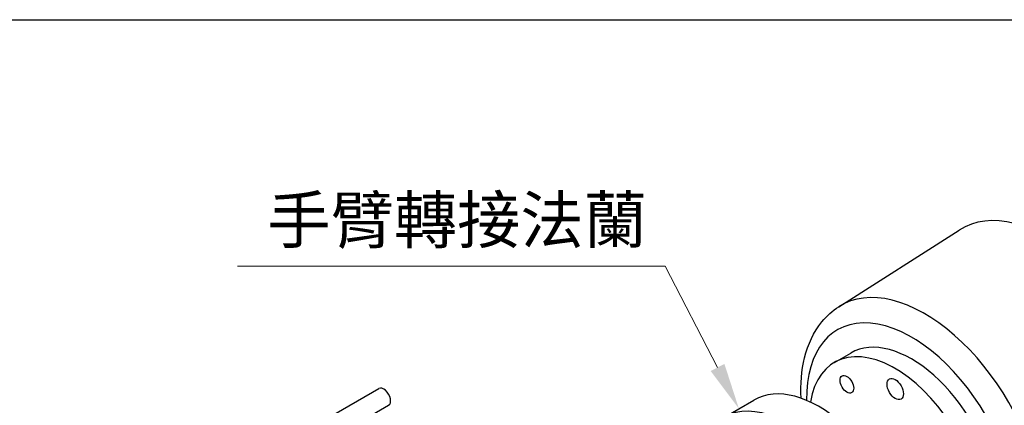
# Model space of a CAD drawing. Header units: inches. Extents: x 0 to 6721, y -3375 to 1330.
# Tile 29 of 196: x 1633 to 1888, y 559 to 658. Entities that reach past the tile are written whole.
import ezdxf

# ---------------------------------------------------------------- set-up
doc = ezdxf.new("R2010")
doc.units = ezdxf.units.IN
doc.header["$MEASUREMENT"] = 0
for name, color, linetype, lineweight in [('AM_5', 3, 'Continuous', 15), ('可見 (ISO)', 7, 'Continuous', 25), ('窄部可見 (ISO)', 7, 'Continuous', 25)]:
    doc.layers.add(name, color=color, linetype=linetype, lineweight=lineweight)
doc.styles.get("Standard").update_dxf_attribs({"font": 'arial.ttf'})

# ---------------------------------------------------------------- blocks, each defined once
blk = doc.blocks.new('*S366')
at = {"layer": 'AM_5'}
for p, q in [((1673.64, 579.78), (1784.23, 579.78)), ((1784.23, 579.78), (1797.81, 553.58))]:
    blk.add_line(p, q, dxfattribs=at)
at = {"layer": 'AM_5', "linetype": 'Continuous'}
blk.add_trace([(1796.03, 552.66), (1799.58, 554.5), (1803.33, 542.93)], dxfattribs=at)
at = {"layer": 'AM_5', "color": 2, "insert": (1779.53, 584.19), "char_height": 12, "attachment_point": 9}
blk.add_mtext('{\\fPMingLiU|b0|i0|c136|p18;手臂轉接法蘭}', dxfattribs=at)

msp = doc.modelspace()

# ---------------------------------------------------------------- linework, layer by layer
msp.add_line((1120.107, 658.42), (1920.107, 658.42))
at = {"layer": '可見 (ISO)'}
for p, q in [((1845.17, 584.248), (1876.305, 604.045)), ((1844.006, 569.825), (1848.249, 572.274)), ((1708.973, 553.148), (1726.192, 563.089)), ((1719.399, 553.394), (1728.692, 558.759)), ((1815.429, 555.635), (1823.207, 560.126))]:
    msp.add_line(p, q, dxfattribs=at)
for centre, major_axis, start_param, end_param in [((1899.354, 565.407), (-22.5, 38.971), 3.1168974, 6.3078805), ((1859.756, 542.545), (15.75, -27.28), 5.6688343, 10.039129), ((1863.999, 544.994), (15.75, -27.28), 0, 3.1415927), ((1727.442, 560.924), (1.25, -2.165), 0, 3.1415927), ((1839.957, 531.114), (16.75, -29.012), 0, 3.1415927), ((1832.179, 526.623), (-16.75, 29.012), 3.176484, 6.9826181), ((1831.825, 526.419), (16.5, -28.579), 0.074193, 3.8243697)]:
    msp.add_ellipse(centre, major_axis=major_axis, ratio=0.5773503, start_param=start_param, end_param=end_param, dxfattribs=at)
for centre, major_axis in [((1847.256, 564.195), (-1.25, 2.165)), ((1859.756, 562.957), (-1.5, 2.598))]:
    msp.add_ellipse(centre, major_axis=major_axis, ratio=0.5773503, dxfattribs=at)
msp.add_open_spline([(1835.418, 560.58), (1835.234, 564.246), (1835.511, 567.762), (1837.167, 574.513), (1838.645, 577.716), (1842.042, 581.871), (1843.517, 583.198), (1845.17, 584.248)], degree=3, knots=[4.65292559, 4.65292559, 4.65292559, 4.65292559, 4.9555563, 4.9555563, 5.2826414, 5.2826414, 5.47309192, 5.47309192, 5.47309192, 5.47309192], dxfattribs=at)
at = {"layer": '窄部可見 (ISO)'}
for centre, major_axis, start_param, end_param in [((1867.411, 546.964), (21.711, -37.605), 6.2584901, 9.4494732), ((1863.999, 544.994), (-19.213, 33.277), 2.3355683, 7.0892096)]:
    msp.add_ellipse(centre, major_axis=major_axis, ratio=0.5773503, start_param=start_param, end_param=end_param, dxfattribs=at)

# ---------------------------------------------------------------- block references
at = {"layer": 'AM_5'}
msp.add_blockref('*S366', (15.989, 14.954), dxfattribs=at)

doc.saveas('drawing.dxf')
